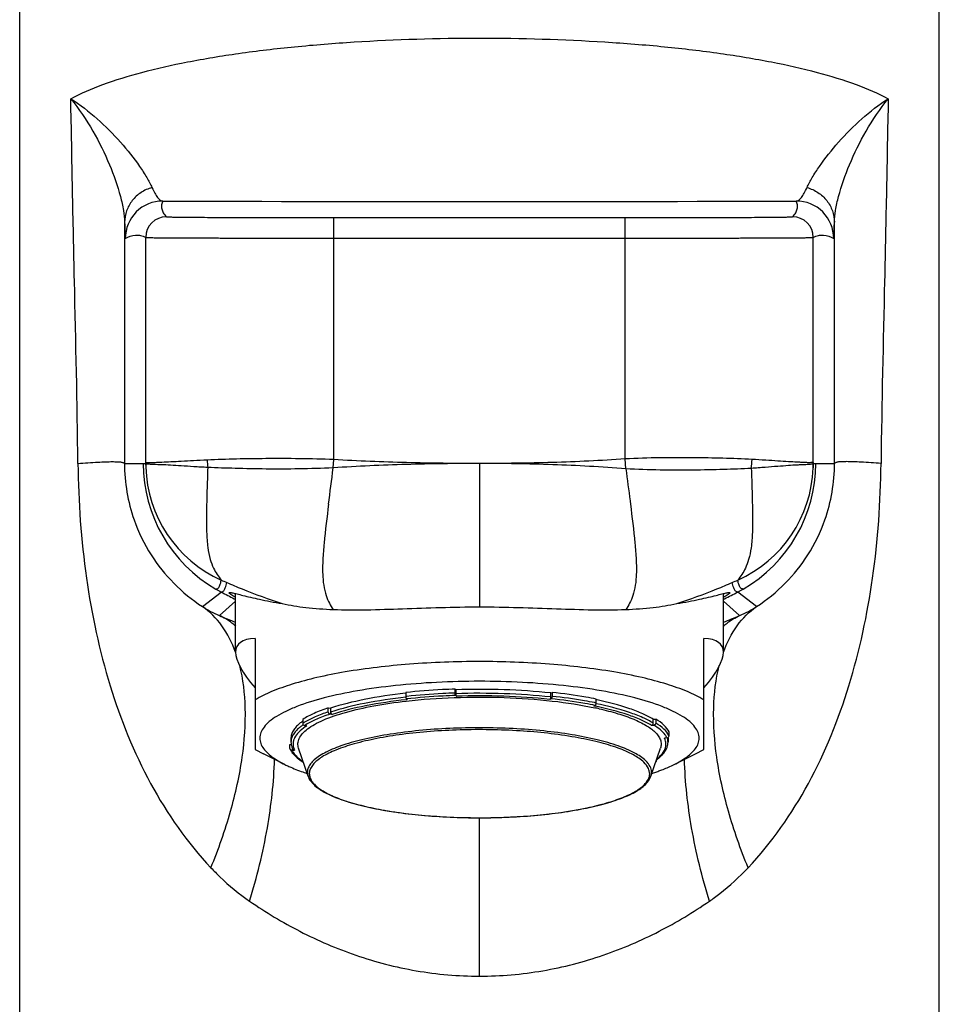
# Model space of a CAD drawing. Header units: millimetres. Extents: x -57 to 352, y -64 to 485.
# Tile 6 of 9: x 72 to 117, y 395 to 443. Entities that reach past the tile are written whole.
import ezdxf

# ---------------------------------------------------------------- set-up
doc = ezdxf.new("R2010")
doc.units = ezdxf.units.MM
doc.header["$LTSCALE"] = 23.1
doc.layers.get('0').update_dxf_attribs({"linetype": 'CONTINUOUS'})

msp = doc.modelspace()

# ---------------------------------------------------------------- linework, layer by layer
at = {"color": 7, "linetype": 'CONTINUOUS'}
for p, q in [((72.379, 210.09), (72.379, 449.74)), ((117.379, 210.09), (117.379, 449.74)), ((78.545, 421.041), (78.545, 432.101)), ((111.212, 421.078), (111.212, 432.101)), ((82.944, 411.806), (82.944, 414.674)), ((106.814, 411.806), (106.814, 414.674)), ((83.904, 412.484), (83.904, 407.047)), ((105.854, 407.047), (105.854, 412.484)), ((91.273, 409.833), (91.273, 409.64)), ((93.688, 409.807), (93.688, 410)), ((93.688, 410), (93.721, 409.969)), ((93.714, 409.685), (93.747, 409.654)), ((93.721, 409.969), (93.721, 409.776)), ((98.366, 409.81), (98.429, 409.839)), ((98.366, 409.617), (98.366, 409.81)), ((98.429, 409.839), (98.429, 409.646)), ((91.332, 409.486), (91.299, 409.518)), ((98.379, 409.526), (98.316, 409.498)), ((100.481, 409.175), (100.544, 409.203)), ((100.525, 409.086), (100.55, 409.08)), ((100.594, 409.322), (100.594, 409.515)), ((100.629, 409.467), (100.605, 409.472)), ((87.479, 408.886), (87.479, 409.079)), ((87.479, 409.079), (87.588, 409.063)), ((87.676, 408.76), (87.567, 408.776)), ((87.588, 409.063), (87.588, 408.87)), ((86.229, 408.519), (86.229, 408.326)), ((86.317, 408.216), (86.426, 408.2)), ((103.286, 408.228), (103.408, 408.237)), ((103.384, 408.525), (103.506, 408.533)), ((103.384, 408.332), (103.384, 408.525)), ((103.506, 408.533), (103.506, 408.34)), ((104.153, 407.715), (104.153, 407.908)), ((85.605, 407.292), (85.662, 407.296)), ((85.605, 407.099), (85.605, 407.292)), ((85.654, 407.6), (85.654, 407.407)), ((104.055, 407.612), (103.933, 407.603)), ((104.104, 407.6), (104.104, 407.407)), ((83.904, 407.047), (84.307, 406.827)), ((85.357, 406.309), (84.307, 406.827)), ((85.702, 407.009), (85.824, 407.017)), ((86.488, 405.74), (86.028, 407.111)), ((103.27, 405.74), (103.73, 407.111)), ((104.401, 406.309), (105.451, 406.827)), ((105.451, 406.827), (105.854, 407.047)), ((103.528, 406.511), (103.528, 406.488))]:
    msp.add_line(p, q, dxfattribs=at)
at = {"color": 9, "linetype": 'CONTINUOUS'}
for p, q in [((87.745, 421.232), (87.745, 433.072)), ((87.745, 433.072), (102.012, 433.072)), ((102.012, 421.266), (102.012, 433.072)), ((87.719, 420.825), (87.745, 421.232)), ((102.045, 420.779), (102.012, 421.266)), ((77.507, 421.04), (78.427, 421.04)), ((94.879, 421.04), (94.879, 414.022)), ((111.331, 421.04), (112.25, 421.04)), ((102.244, 419.205), (102.265, 419.045)), ((81.318, 414.039), (82.234, 414.75)), ((82.882, 414.422), (82.944, 414.392)), ((106.876, 414.422), (106.814, 414.392)), ((108.439, 414.039), (107.524, 414.75)), ((82.148, 413.602), (82.944, 414.298)), ((107.609, 413.602), (106.814, 414.298)), ((91.316, 409.644), (91.273, 409.64)), ((91.332, 409.486), (91.292, 409.482)), ((100.561, 409.158), (100.537, 409.163)), ((100.594, 409.322), (100.568, 409.327)), ((94.879, 395.952), (94.879, 403.704))]:
    msp.add_line(p, q, dxfattribs=at)
for centre, radius, start, end in [((79.376, 432.055), 1.83, 89.9994, 180.0012), ((94.879, 4911.213), 4477.355, 269.801616, 270.198379), ((110.381, 432.055), 1.83, 359.9988, 90.0006), ((79.559, 432.101), 1.014, 90.0041, 179.9957), ((110.199, 432.101), 1.014, 0.0047, 89.9948), ((86.008, 421.377), 4.459, 182.1573, 186.8402), ((103.027, 421.49), 5.197, 352.3977, 357.2284), ((85.529, 421.042), 7.102, 180.0163, 239.93), ((78.433, 447.784), 26.744, 269.9859, 270.2405), ((86.634, 421.09), 8.089, 180.8914, 181.5986), ((-599.219, 506.994), 692.321, 352.70163, 352.850181), ((722.818, 498.687), 625.642, 187.153251, 187.298577), ((104.229, 421.042), 7.102, 300.07, 359.9837), ((103.496, 421.029), 7.716, 0.0896, 0.3649), ((111.324, 447.761), 26.72, 269.7596, 270.0141), ((85.506, 421.001), 7.055, 239.9232, 242.3678), ((94.787, 443.366), 30.709, 246.4338, 247.9488), ((94.814, 443.437), 30.786, 247.9518, 251.8567), ((94.943, 443.437), 30.786, 288.1433, 292.0482), ((94.97, 443.366), 30.709, 292.0512, 293.5662), ((104.252, 421.001), 7.055, 297.6322, 300.0768), ((94.879, 438.906), 27.265, 242.3668, 243.8946), ((94.878, 438.906), 27.265, 296.1054, 297.6332), ((84.24, 418.589), 5.408, 237.2909, 247.2395), ((105.498, 418.626), 5.45, 292.799, 302.6707), ((95.027, 443.364), 32.429, 246.6004, 248.1027), ((94.737, 443.348), 32.412, 291.8969, 293.4), ((96.895, 391.361), 18.171, 78.439, 78.6191), ((96.819, 390.435), 19.261, 78.7758, 78.9426), ((87.989, 405.535), 3.3, 121.9076, 122.232), ((88.094, 405.364), 3.5, 120.5121, 121.8971), ((88.111, 405.381), 3.355, 120.9984, 122.3301), ((88.013, 405.705), 2.957, 122.463, 124.2089), ((103.094, 407.116), 1.083, 33.7984, 36.6261), ((103.384, 407.333), 0.859, 26.3889, 27.3022), ((86.378, 407.31), 0.624, 170.0581, 188.5235), ((86.403, 407.315), 0.649, 188.6223, 194.3613), ((86.437, 407.324), 0.684, 194.3505, 197.8212), ((103.217, 407.257), 0.795, 23.63, 25.7918), ((103.248, 407.271), 0.762, 21.6292, 23.628), ((103.38, 407.31), 0.624, 350.0581, 8.5235), ((103.4, 407.389), 0.706, 16.4481, 18.5573), ((102.245, 408.228), 2.106, 308.4949, 309.8219)]:
    msp.add_arc(centre, radius, start, end, dxfattribs=at)
at = {"color": 7, "linetype": 'CONTINUOUS'}
for centre, radius, start, end in [((84.798, 421.043), 6.253, 181.6376, 245.8844), ((104.959, 421.043), 6.253, 294.1188, 357.9876), ((94.878, 443.573), 30.936, 245.8943, 246.4338), ((94.88, 443.573), 30.936, 293.5662, 294.1057), ((97.152, 393.24), 16.201, 77.215, 77.8918), ((87.713, 406.304), 2.593, 125.122, 126.2447), ((103.484, 407.6), 0.62, 0.0188, 2.5081), ((86.512, 407.448), 0.864, 202.0114, 203.3863), ((86.544, 407.462), 0.9, 203.3957, 206.0428), ((85.818, 407.114), 0.0967, 258.3246, 273.9125), ((102.006, 408.635), 2.598, 305.9755, 306.2404), ((102.092, 408.52), 2.454, 306.2262, 308), ((89.731, 415.934), 10.582, 250.7299, 251.0828), ((89.904, 416.441), 11.118, 251.0859, 251.8173), ((99.854, 416.441), 11.118, 288.1827, 288.914), ((100.155, 415.564), 10.191, 288.9073, 290.1043)]:
    msp.add_arc(centre, radius, start, end, dxfattribs=at)
for major_axis, start_param, end_param in [((11.858, -6.964), 2.851774, 3.659426), ((11.858, 6.964), 5.765352, 6.573004)]:
    msp.add_ellipse((94.879, 405.15), major_axis=major_axis, ratio=0.194963, start_param=start_param, end_param=end_param, dxfattribs=at)
at = {"color": 9, "linetype": 'CONTINUOUS'}
for points, knots in [([(74.877, 438.894), (75.381, 439.16), (76.525, 439.645), (78.44, 440.23), (80.664, 440.729), (83.159, 441.139), (85.882, 441.459), (89.81, 441.771), (94.879, 441.917), (99.948, 441.771), (103.876, 441.46), (106.599, 441.139), (109.094, 440.729), (111.318, 440.23), (113.233, 439.646), (114.376, 439.16), (114.88, 438.894)], [0, 0, 0, 0, 0.041989, 0.091218, 0.147361, 0.209746, 0.277424, 0.349245, 0.500001, 0.650757, 0.722577, 0.790254, 0.85264, 0.908782, 0.958011, 1, 1, 1, 1]), ([(74.877, 438.894), (75.335, 438.604), (76.195, 437.938), (77.31, 436.81), (78.095, 435.822), (78.586, 435.064), (78.777, 434.71), (78.853, 434.543)], [0, 0, 0, 0, 0.273126, 0.545239, 0.797602, 0.907626, 1, 1, 1, 1]), ([(74.877, 438.894), (75.281, 438.397), (75.983, 437.351), (76.777, 435.733), (77.245, 434.416), (77.46, 433.465), (77.51, 433.04), (77.514, 432.846)], [0, 0, 0, 0, 0.287672, 0.56266, 0.808263, 0.91282, 1, 1, 1, 1]), ([(75.229, 421.04), (75.197, 424.017), (75.087, 428.48), (74.963, 434.431), (74.909, 437.406), (74.877, 438.894)], [0, 0, 0, 0, 0.50003, 0.750008, 1, 1, 1, 1]), ([(110.905, 434.544), (110.981, 434.711), (111.173, 435.065), (111.663, 435.823), (112.449, 436.811), (113.563, 437.938), (114.423, 438.604), (114.88, 438.894)], [0, 0, 0, 0, 0.092397, 0.202433, 0.454798, 0.726902, 1, 1, 1, 1]), ([(112.244, 432.846), (112.248, 433.04), (112.298, 433.466), (112.513, 434.417), (112.981, 435.733), (113.775, 437.352), (114.477, 438.397), (114.88, 438.894)], [0, 0, 0, 0, 0.087265, 0.191839, 0.437434, 0.712391, 1, 1, 1, 1]), ([(114.88, 438.894), (114.849, 437.406), (114.794, 434.431), (114.671, 428.48), (114.56, 424.017), (114.528, 421.04)], [0, 0, 0, 0, 0.249991, 0.499969, 1, 1, 1, 1]), ([(78.853, 434.543), (78.664, 434.49), (78.301, 434.326), (77.864, 433.927), (77.58, 433.417), (77.514, 433.034), (77.514, 432.845)], [0, 0, 0, 0, 0.255632, 0.507281, 0.754884, 1, 1, 1, 1]), ([(78.853, 434.543), (78.896, 434.449), (78.978, 434.283), (79.11, 434.076), (79.234, 433.936), (79.333, 433.887), (79.376, 433.885)], [0, 0, 0, 0, 0.356897, 0.639442, 0.849385, 1, 1, 1, 1]), ([(110.381, 433.885), (110.425, 433.887), (110.524, 433.936), (110.648, 434.076), (110.78, 434.284), (110.862, 434.45), (110.905, 434.544)], [0, 0, 0, 0, 0.15058, 0.360487, 0.643059, 1, 1, 1, 1]), ([(110.905, 434.544), (111.095, 434.491), (111.457, 434.326), (111.894, 433.928), (112.178, 433.418), (112.244, 433.035), (112.244, 432.846)], [0, 0, 0, 0, 0.255637, 0.507288, 0.754889, 1, 1, 1, 1]), ([(79.376, 433.885), (79.352, 433.823), (79.316, 433.696), (79.319, 433.493), (79.401, 433.289), (79.5, 433.172), (79.559, 433.115)], [0, 0, 0, 0, 0.235858, 0.463826, 0.707957, 1, 1, 1, 1]), ([(110.199, 433.115), (110.258, 433.172), (110.357, 433.289), (110.438, 433.493), (110.442, 433.696), (110.405, 433.823), (110.381, 433.885)], [0, 0, 0, 0, 0.292036, 0.536148, 0.764195, 1, 1, 1, 1]), ([(77.514, 432.845), (77.513, 431.862), (77.511, 427.927), (77.508, 423.992), (77.507, 421.04)], [0, 0, 0, 0, 0.249825, 1, 1, 1, 1]), ([(77.514, 432.845), (77.515, 432.784), (77.517, 432.67), (77.521, 432.51), (77.525, 432.374), (77.529, 432.262), (77.533, 432.173), (77.536, 432.113), (77.541, 432.073), (77.543, 432.06), (77.545, 432.054), (77.546, 432.055)], [0, 0, 0, 0, 0.231457, 0.433551, 0.605741, 0.747491, 0.858268, 0.937543, 0.984725, 0.996162, 1, 1, 1, 1]), ([(79.559, 433.115), (79.559, 433.114), (79.564, 433.113), (79.571, 433.112), (79.585, 433.111), (79.611, 433.11), (79.657, 433.108), (79.727, 433.106), (79.816, 433.104), (79.923, 433.102), (80.05, 433.1), (80.256, 433.097), (80.557, 433.094), (80.969, 433.09), (81.446, 433.087), (81.984, 433.084), (82.577, 433.081), (83.461, 433.078), (84.658, 433.075), (86.172, 433.072), (87.214, 433.072), (87.745, 433.072)], [0, 0, 0, 0, 0.000395, 0.001377, 0.002955, 0.00513, 0.011264, 0.01977, 0.030632, 0.043821, 0.059301, 0.077038, 0.119115, 0.169637, 0.22813, 0.294019, 0.366685, 0.445421, 0.618047, 0.805293, 1, 1, 1, 1]), ([(102.012, 433.072), (102.544, 433.072), (103.586, 433.072), (105.099, 433.075), (106.296, 433.078), (107.181, 433.081), (107.774, 433.084), (108.311, 433.087), (108.789, 433.09), (109.201, 433.094), (109.502, 433.097), (109.708, 433.1), (109.834, 433.102), (109.942, 433.104), (110.031, 433.106), (110.1, 433.108), (110.146, 433.11), (110.173, 433.111), (110.186, 433.112), (110.194, 433.113), (110.198, 433.114), (110.199, 433.115)], [0, 0, 0, 0, 0.194707, 0.381953, 0.554579, 0.633315, 0.705981, 0.77187, 0.830363, 0.880885, 0.922963, 0.940699, 0.956179, 0.969368, 0.98023, 0.988736, 0.99487, 0.997045, 0.998623, 0.999605, 1, 1, 1, 1]), ([(112.211, 432.055), (112.212, 432.054), (112.215, 432.06), (112.216, 432.073), (112.221, 432.113), (112.224, 432.174), (112.229, 432.262), (112.232, 432.374), (112.236, 432.51), (112.24, 432.67), (112.243, 432.785), (112.244, 432.846)], [0, 0, 0, 0, 0.003843, 0.015286, 0.062485, 0.141796, 0.252618, 0.394387, 0.566537, 0.768564, 1, 1, 1, 1]), ([(112.25, 421.04), (112.25, 422.026), (112.248, 425.961), (112.246, 429.896), (112.244, 432.846)], [0, 0, 0, 0, 0.250383, 1, 1, 1, 1]), ([(77.546, 432.055), (77.701, 432.137), (77.952, 432.233), (78.304, 432.211), (78.468, 432.145), (78.545, 432.101)], [0, 0, 0, 0, 0.502997, 0.743017, 1, 1, 1, 1]), ([(111.212, 432.101), (111.29, 432.145), (111.453, 432.211), (111.805, 432.232), (112.057, 432.137), (112.211, 432.055)], [0, 0, 0, 0, 0.256979, 0.497027, 1, 1, 1, 1]), ([(78.545, 432.101), (78.546, 432.1), (78.551, 432.1), (78.56, 432.099), (78.575, 432.099), (78.606, 432.097), (78.658, 432.096), (78.736, 432.095), (78.836, 432.093), (78.958, 432.092), (79.101, 432.09), (79.332, 432.088), (79.671, 432.086), (80.134, 432.083), (80.671, 432.081), (81.275, 432.078), (81.941, 432.076), (82.934, 432.074), (84.279, 432.071), (85.978, 432.07), (87.149, 432.07), (87.745, 432.07)], [0, 0, 0, 0, 0.000415, 0.001425, 0.003031, 0.005233, 0.01142, 0.019974, 0.03088, 0.044107, 0.059621, 0.077386, 0.119509, 0.170057, 0.228559, 0.294444, 0.367091, 0.445796, 0.618328, 0.805446, 1, 1, 1, 1]), ([(102.012, 432.07), (102.609, 432.07), (103.779, 432.07), (105.479, 432.071), (106.823, 432.074), (107.817, 432.076), (108.483, 432.078), (109.087, 432.081), (109.624, 432.083), (110.087, 432.086), (110.426, 432.088), (110.657, 432.09), (110.8, 432.092), (110.921, 432.093), (111.021, 432.095), (111.1, 432.096), (111.152, 432.097), (111.183, 432.099), (111.198, 432.099), (111.206, 432.1), (111.211, 432.1), (111.212, 432.101)], [0, 0, 0, 0, 0.194554, 0.381672, 0.554204, 0.632909, 0.705556, 0.771441, 0.829943, 0.880491, 0.922614, 0.940379, 0.955893, 0.96912, 0.980026, 0.98858, 0.994767, 0.996969, 0.998575, 0.999585, 1, 1, 1, 1]), ([(75.229, 421.04), (75.553, 421.067), (76.007, 421.101), (76.569, 421.126), (76.89, 421.133), (77.144, 421.129), (77.311, 421.116), (77.412, 421.098), (77.466, 421.082), (77.504, 421.06), (77.507, 421.04)], [0, 0, 0, 0, 0.423818, 0.593145, 0.733057, 0.843217, 0.923494, 0.952575, 0.974546, 1, 1, 1, 1]), ([(81.552, 421.209), (81.329, 421.198), (80.907, 421.177), (80.313, 421.143), (79.799, 421.116), (79.422, 421.101), (79.165, 421.088), (79.006, 421.08), (78.87, 421.074), (78.758, 421.072), (78.67, 421.076), (78.613, 421.078), (78.577, 421.077), (78.563, 421.074), (78.545, 421.077), (78.545, 421.072)], [0, 0, 0, 0, 0.222646, 0.420935, 0.592683, 0.736031, 0.796588, 0.849505, 0.894614, 0.931792, 0.960983, 0.982087, 0.989595, 0.995075, 1, 1, 1, 1]), ([(87.745, 421.232), (86.639, 421.276), (84.574, 421.293), (82.509, 421.253), (81.552, 421.209)], [0, 0, 0, 0, 0.536098, 1, 1, 1, 1]), ([(94.879, 421.04), (93.689, 421.041), (91.905, 421.059), (89.527, 421.137), (88.339, 421.195), (87.745, 421.232)], [0, 0, 0, 0, 0.499992, 0.749998, 1, 1, 1, 1]), ([(102.012, 421.266), (101.419, 421.223), (100.231, 421.154), (97.853, 421.062), (96.069, 421.041), (94.879, 421.04)], [0, 0, 0, 0, 0.250002, 0.50001, 1, 1, 1, 1]), ([(108.218, 421.239), (107.26, 421.292), (105.755, 421.326), (103.686, 421.326), (102.576, 421.293), (102.012, 421.266)], [0, 0, 0, 0, 0.4637, 0.727195, 1, 1, 1, 1]), ([(111.212, 421.077), (111.212, 421.08), (111.212, 421.088), (111.208, 421.081), (111.203, 421.081), (111.194, 421.081), (111.179, 421.083), (111.157, 421.083), (111.128, 421.083), (111.078, 421.081), (111, 421.079), (110.889, 421.081), (110.754, 421.087), (110.596, 421.097), (110.339, 421.111), (109.964, 421.129), (109.452, 421.162), (108.86, 421.202), (108.44, 421.227), (108.218, 421.239)], [0, 0, 0, 0, 0.002593, 0.003866, 0.005336, 0.007293, 0.012743, 0.02022, 0.029723, 0.041252, 0.070346, 0.107412, 0.152399, 0.205181, 0.265587, 0.40859, 0.579956, 0.777824, 1, 1, 1, 1]), ([(114.528, 421.04), (114.204, 421.067), (113.751, 421.1), (113.189, 421.125), (112.867, 421.132), (112.614, 421.128), (112.446, 421.116), (112.346, 421.097), (112.292, 421.082), (112.254, 421.06), (112.25, 421.04)], [0, 0, 0, 0, 0.423884, 0.593242, 0.733182, 0.843363, 0.923648, 0.952723, 0.974673, 1, 1, 1, 1]), ([(75.229, 421.04), (75.25, 419.167), (75.505, 415.491), (76.636, 410.19), (78.599, 405.329), (80.571, 402.482), (81.736, 401.258)], [0, 0, 0, 0, 0.264304, 0.518247, 0.761564, 1, 1, 1, 1]), ([(77.507, 421.04), (77.507, 420.109), (77.777, 418.523), (78.733, 416.568), (79.883, 415.128), (80.814, 414.367), (81.318, 414.039)], [0, 0, 0, 0, 0.337424, 0.56847, 0.782101, 1, 1, 1, 1]), ([(78.546, 420.964), (78.546, 420.97), (78.545, 420.995), (78.545, 421.021), (78.545, 421.041)], [0, 0, 0, 0, 0.230831, 1, 1, 1, 1]), ([(81.581, 420.846), (81.351, 420.857), (80.918, 420.882), (80.309, 420.922), (79.784, 420.955), (79.402, 420.974), (79.142, 420.983), (78.983, 420.987), (78.849, 420.992), (78.739, 421), (78.664, 421.007), (78.616, 421.009), (78.59, 421.008), (78.572, 421.006), (78.561, 421.002), (78.554, 420.999), (78.547, 420.987), (78.547, 420.998), (78.546, 421.005), (78.547, 421.011), (78.546, 421.015), (78.547, 420.993), (78.545, 420.967), (78.547, 420.903), (78.548, 420.864)], [0, 0, 0, 0, 0.214548, 0.405079, 0.569195, 0.705105, 0.762064, 0.811516, 0.853352, 0.887493, 0.913803, 0.923959, 0.932134, 0.938406, 0.940876, 0.942963, 0.94612, 0.947688, 0.95058, 0.953264, 0.953388, 0.954705, 0.963869, 1, 1, 1, 1]), ([(81.581, 420.846), (81.568, 420.466), (81.543, 419.728), (81.515, 418.676), (81.515, 417.748), (81.565, 416.982), (81.68, 416.385), (81.882, 415.838), (82.095, 415.512), (82.243, 415.335)], [0, 0, 0, 0, 0.201256, 0.390789, 0.557426, 0.692383, 0.7968, 0.878101, 1, 1, 1, 1]), ([(87.719, 420.825), (87.162, 420.801), (86.068, 420.768), (84.471, 420.763), (82.982, 420.798), (82.03, 420.823), (81.581, 420.846)], [0, 0, 0, 0, 0.271959, 0.534815, 0.780223, 1, 1, 1, 1]), ([(94.879, 421.04), (93.685, 421.041), (91.296, 421.01), (88.91, 420.906), (87.719, 420.825)], [0, 0, 0, 0, 0.50001, 1, 1, 1, 1]), ([(102.045, 420.779), (101.449, 420.829), (100.256, 420.908), (97.868, 421.014), (96.074, 421.041), (94.879, 421.04)], [0, 0, 0, 0, 0.249986, 0.500001, 1, 1, 1, 1]), ([(108.178, 420.803), (107.729, 420.775), (106.778, 420.745), (105.289, 420.704), (103.693, 420.71), (102.6, 420.75), (102.045, 420.779)], [0, 0, 0, 0, 0.219941, 0.465379, 0.728141, 1, 1, 1, 1]), ([(108.178, 420.803), (108.191, 420.425), (108.215, 419.693), (108.243, 418.648), (108.242, 417.728), (108.19, 416.969), (108.075, 416.377), (107.874, 415.834), (107.661, 415.511), (107.515, 415.335)], [0, 0, 0, 0, 0.201581, 0.391168, 0.557569, 0.69224, 0.796522, 0.877842, 1, 1, 1, 1]), ([(108.022, 401.258), (109.187, 402.482), (111.16, 405.328), (113.123, 410.189), (114.253, 415.491), (114.508, 419.167), (114.528, 421.04)], [0, 0, 0, 0, 0.238427, 0.481735, 0.735688, 1, 1, 1, 1]), ([(111.208, 420.824), (111.208, 420.839), (111.208, 420.865), (111.209, 420.901), (111.207, 420.938), (111.218, 420.972), (111.195, 420.998), (111.156, 421.002), (111.097, 421.001), (111.011, 420.991), (110.9, 420.983), (110.765, 420.977), (110.606, 420.971), (110.347, 420.96), (109.966, 420.936), (109.443, 420.896), (108.838, 420.847), (108.406, 420.817), (108.178, 420.803)], [0, 0, 0, 0, 0.014405, 0.024257, 0.034095, 0.049406, 0.053232, 0.064696, 0.083652, 0.110539, 0.145175, 0.187426, 0.237216, 0.294445, 0.430726, 0.595049, 0.785629, 1, 1, 1, 1]), ([(108.439, 414.039), (108.944, 414.367), (109.875, 415.128), (111.025, 416.569), (111.98, 418.524), (112.251, 420.109), (112.25, 421.04)], [0, 0, 0, 0, 0.217941, 0.431634, 0.662678, 1, 1, 1, 1]), ([(111.212, 421.041), (111.212, 420.987), (111.211, 420.915), (111.209, 420.843), (111.208, 420.824)], [0, 0, 0, 0, 0.734787, 1, 1, 1, 1]), ([(87.493, 419.044), (87.413, 418.413), (87.297, 417.509), (87.206, 416.367), (87.191, 415.505), (87.282, 414.774), (87.517, 414.209), (87.652, 413.992), (87.722, 413.896)], [0, 0, 0, 0, 0.363046, 0.519394, 0.652871, 0.854969, 0.932507, 1, 1, 1, 1]), ([(102.265, 419.045), (102.345, 418.413), (102.46, 417.509), (102.552, 416.367), (102.567, 415.505), (102.475, 414.774), (102.241, 414.209), (102.106, 413.992), (102.036, 413.896)], [0, 0, 0, 0, 0.363045, 0.519395, 0.652873, 0.85497, 0.932508, 1, 1, 1, 1]), ([(81.97, 414.895), (81.993, 414.9), (82.044, 414.904), (82.105, 414.946), (82.146, 415.01), (82.199, 415.136), (82.225, 415.249), (82.243, 415.335)], [0, 0, 0, 0, 0.124215, 0.270749, 0.378756, 0.528238, 1, 1, 1, 1]), ([(82.234, 414.75), (82.257, 414.755), (82.309, 414.761), (82.37, 414.808), (82.411, 414.876), (82.465, 415.008), (82.491, 415.127), (82.509, 415.218)], [0, 0, 0, 0, 0.121173, 0.266524, 0.374958, 0.525373, 1, 1, 1, 1]), ([(107.524, 414.75), (107.501, 414.755), (107.449, 414.761), (107.387, 414.808), (107.347, 414.876), (107.292, 415.008), (107.266, 415.127), (107.248, 415.218)], [0, 0, 0, 0, 0.121173, 0.266524, 0.374958, 0.525373, 1, 1, 1, 1]), ([(107.788, 414.895), (107.765, 414.9), (107.714, 414.904), (107.653, 414.946), (107.612, 415.01), (107.558, 415.136), (107.532, 415.249), (107.515, 415.335)], [0, 0, 0, 0, 0.124215, 0.270749, 0.378756, 0.528238, 1, 1, 1, 1]), ([(82.944, 411.808), (82.777, 412.266), (82.354, 413.11), (81.683, 413.786), (81.318, 414.039)], [0, 0, 0, 0, 0.523113, 1, 1, 1, 1]), ([(106.813, 411.808), (106.98, 412.266), (107.403, 413.11), (108.074, 413.786), (108.439, 414.039)], [0, 0, 0, 0, 0.523113, 1, 1, 1, 1]), ([(82.949, 413.074), (82.888, 413.128), (82.642, 413.333), (82.365, 413.502), (82.148, 413.602)], [0, 0, 0, 0, 0.255475, 1, 1, 1, 1]), ([(106.808, 413.074), (106.869, 413.128), (107.116, 413.333), (107.393, 413.502), (107.609, 413.602)], [0, 0, 0, 0, 0.255475, 1, 1, 1, 1]), ([(81.736, 401.258), (82.107, 402.162), (82.733, 403.938), (83.315, 406.567), (83.492, 408.974), (83.318, 410.483), (83.145, 411.16)], [0, 0, 0, 0, 0.288909, 0.555453, 0.793496, 1, 1, 1, 1]), ([(108.022, 401.258), (107.65, 402.162), (107.025, 403.938), (106.443, 406.567), (106.266, 408.974), (106.439, 410.483), (106.613, 411.16)], [0, 0, 0, 0, 0.288909, 0.555453, 0.793496, 1, 1, 1, 1]), ([(91.277, 409.605), (90.598, 409.53), (89.355, 409.349), (88.131, 409.051), (87.588, 408.87)], [0, 0, 0, 0, 0.544197, 1, 1, 1, 1]), ([(93.714, 409.685), (93.508, 409.678), (92.702, 409.645), (91.896, 409.583), (91.299, 409.518)], [0, 0, 0, 0, 0.25581, 1, 1, 1, 1]), ([(93.688, 409.807), (93.485, 409.8), (92.693, 409.767), (91.902, 409.707), (91.316, 409.644)], [0, 0, 0, 0, 0.255594, 1, 1, 1, 1]), ([(98.366, 409.617), (97.608, 409.697), (96.059, 409.8), (94.508, 409.801), (93.721, 409.776)], [0, 0, 0, 0, 0.492089, 1, 1, 1, 1]), ([(98.316, 409.498), (97.57, 409.577), (96.047, 409.677), (94.521, 409.679), (93.747, 409.654)], [0, 0, 0, 0, 0.492136, 1, 1, 1, 1]), ([(100.513, 409.338), (100.35, 409.37), (99.659, 409.496), (98.962, 409.589), (98.429, 409.646)], [0, 0, 0, 0, 0.237015, 1, 1, 1, 1]), ([(91.292, 409.482), (90.627, 409.408), (89.408, 409.23), (88.208, 408.937), (87.676, 408.76)], [0, 0, 0, 0, 0.543875, 1, 1, 1, 1]), ([(100.544, 409.203), (100.375, 409.237), (99.657, 409.37), (98.933, 409.468), (98.379, 409.526)], [0, 0, 0, 0, 0.236118, 1, 1, 1, 1]), ([(103.286, 408.228), (103.124, 408.328), (102.751, 408.516), (101.85, 408.86), (101.097, 409.048), (100.561, 409.158)], [0, 0, 0, 0, 0.197717, 0.431644, 1, 1, 1, 1]), ([(103.384, 408.332), (103.218, 408.434), (102.836, 408.627), (101.912, 408.979), (101.138, 409.17), (100.587, 409.282)], [0, 0, 0, 0, 0.19718, 0.430967, 1, 1, 1, 1]), ([(87.479, 408.886), (87.262, 408.814), (86.866, 408.665), (86.485, 408.478), (86.317, 408.38)], [0, 0, 0, 0, 0.54023, 1, 1, 1, 1]), ([(87.567, 408.776), (87.345, 408.702), (86.94, 408.551), (86.552, 408.359), (86.383, 408.257)], [0, 0, 0, 0, 0.541808, 1, 1, 1, 1]), ([(86.072, 408.117), (86.007, 408.064), (85.892, 407.956), (85.756, 407.777), (85.673, 407.594), (85.654, 407.468), (85.654, 407.407)], [0, 0, 0, 0, 0.296438, 0.555479, 0.78571, 1, 1, 1, 1]), ([(86.351, 408.15), (86.237, 408.073), (86.04, 407.918), (85.883, 407.718), (85.832, 407.619)], [0, 0, 0, 0, 0.551668, 1, 1, 1, 1]), ([(86.251, 408.252), (86.235, 408.241), (86.174, 408.198), (86.114, 408.153), (86.072, 408.117)], [0, 0, 0, 0, 0.25965, 1, 1, 1, 1]), ([(103.962, 407.762), (103.896, 407.851), (103.723, 408.026), (103.522, 408.167), (103.408, 408.237)], [0, 0, 0, 0, 0.454185, 1, 1, 1, 1]), ([(104.146, 407.727), (104.086, 407.844), (103.891, 408.078), (103.647, 408.252), (103.506, 408.34)], [0, 0, 0, 0, 0.441705, 1, 1, 1, 1]), ([(103.014, 406.492), (102.856, 406.645), (102.419, 406.926), (101.613, 407.257), (100.582, 407.549), (99.361, 407.788), (97.987, 407.967), (96.507, 408.079), (94.972, 408.12), (93.434, 408.088), (91.945, 407.985), (90.556, 407.813), (89.313, 407.58), (88.258, 407.295), (87.52, 407.006), (87.058, 406.746), (86.801, 406.556), (86.611, 406.36), (86.489, 406.155), (86.444, 405.942), (86.466, 405.804), (86.488, 405.74)], [0, 0, 0, 0, 0.037391, 0.086824, 0.147829, 0.218957, 0.298167, 0.383028, 0.470862, 0.558866, 0.644231, 0.724256, 0.796475, 0.858792, 0.909668, 0.930597, 0.948558, 0.963785, 0.97678, 0.988432, 1, 1, 1, 1]), ([(102.922, 406.419), (102.773, 406.563), (102.365, 406.829), (101.614, 407.147), (100.655, 407.429), (99.059, 407.759), (96.792, 408.002), (94.421, 408.039), (92.498, 407.938), (91.137, 407.799), (89.893, 407.601), (88.804, 407.352), (87.904, 407.058), (87.292, 406.769), (86.928, 406.512), (86.736, 406.326), (86.607, 406.134), (86.564, 405.997), (86.556, 405.931)], [0, 0, 0, 0, 0.03621, 0.08368, 0.142055, 0.2101, 0.367687, 0.538751, 0.623122, 0.70339, 0.777244, 0.842643, 0.897949, 0.942128, 0.960032, 0.975326, 0.988411, 1, 1, 1, 1]), ([(104.055, 407.612), (104.042, 407.639), (104.022, 407.675), (103.999, 407.71), (103.993, 407.719)], [0, 0, 0, 0, 0.743162, 1, 1, 1, 1]), ([(85.832, 407.619), (85.824, 407.602), (85.794, 407.538), (85.772, 407.47), (85.763, 407.418)], [0, 0, 0, 0, 0.259714, 1, 1, 1, 1]), ([(103.791, 406.804), (103.818, 406.835), (103.91, 406.954), (103.975, 407.095), (103.994, 407.202)], [0, 0, 0, 0, 0.275915, 1, 1, 1, 1]), ([(103.997, 407.403), (103.991, 407.44), (103.979, 407.491), (103.961, 407.539), (103.956, 407.551)], [0, 0, 0, 0, 0.74411, 1, 1, 1, 1]), ([(85.702, 407.009), (85.716, 406.981), (85.736, 406.945), (85.758, 406.911), (85.764, 406.902)], [0, 0, 0, 0, 0.743162, 1, 1, 1, 1]), ([(85.764, 406.902), (85.77, 406.893), (85.796, 406.856), (85.823, 406.821), (85.845, 406.796)], [0, 0, 0, 0, 0.242802, 1, 1, 1, 1]), ([(85.845, 406.796), (85.852, 406.787), (85.884, 406.751), (85.918, 406.716), (85.944, 406.691)], [0, 0, 0, 0, 0.242475, 1, 1, 1, 1]), ([(85.944, 406.691), (85.966, 406.67), (86.061, 406.582), (86.165, 406.505), (86.248, 406.449)], [0, 0, 0, 0, 0.232833, 1, 1, 1, 1]), ([(103.594, 406.61), (103.612, 406.626), (103.682, 406.686), (103.748, 406.752), (103.791, 406.804)], [0, 0, 0, 0, 0.264541, 1, 1, 1, 1]), ([(83.63, 399.619), (83.99, 400.796), (84.553, 403.089), (84.819, 405.439), (84.848, 406.563)], [0, 0, 0, 0, 0.522697, 1, 1, 1, 1]), ([(103.188, 406.004), (103.179, 406.04), (103.123, 406.196), (103.015, 406.33), (102.922, 406.419)], [0, 0, 0, 0, 0.224104, 1, 1, 1, 1]), ([(103.189, 406.283), (103.177, 406.301), (103.126, 406.376), (103.064, 406.444), (103.014, 406.492)], [0, 0, 0, 0, 0.234487, 1, 1, 1, 1]), ([(103.27, 405.74), (103.299, 405.826), (103.318, 406.022), (103.241, 406.201), (103.189, 406.283)], [0, 0, 0, 0, 0.484306, 1, 1, 1, 1]), ([(106.128, 399.619), (105.768, 400.796), (105.204, 403.089), (104.939, 405.439), (104.91, 406.563)], [0, 0, 0, 0, 0.522697, 1, 1, 1, 1]), ([(86.57, 405.719), (86.574, 405.701), (86.597, 405.628), (86.632, 405.559), (86.663, 405.51)], [0, 0, 0, 0, 0.238956, 1, 1, 1, 1]), ([(102.989, 405.373), (103.071, 405.464), (103.173, 405.616), (103.214, 405.844), (103.201, 405.952), (103.188, 406.004)], [0, 0, 0, 0, 0.533148, 0.767438, 1, 1, 1, 1]), ([(86.663, 405.51), (86.674, 405.493), (86.725, 405.419), (86.786, 405.351), (86.835, 405.304)], [0, 0, 0, 0, 0.234474, 1, 1, 1, 1]), ([(86.835, 405.304), (86.853, 405.286), (86.932, 405.214), (87.018, 405.149), (87.086, 405.102)], [0, 0, 0, 0, 0.23386, 1, 1, 1, 1]), ([(87.086, 405.102), (87.263, 404.98), (87.692, 404.755), (88.442, 404.48), (89.352, 404.237), (90.813, 403.954), (92.855, 403.735), (95.409, 403.676), (97.911, 403.818), (99.843, 404.101), (101.166, 404.435), (101.946, 404.705), (102.552, 405.001), (102.874, 405.244), (102.989, 405.373)], [0, 0, 0, 0, 0.039324, 0.088123, 0.14583, 0.211364, 0.36003, 0.520644, 0.67812, 0.817765, 0.876938, 0.927368, 0.968363, 1, 1, 1, 1]), ([(81.736, 401.258), (81.88, 401.107), (82.468, 400.514), (83.112, 399.973), (83.63, 399.619)], [0, 0, 0, 0, 0.249521, 1, 1, 1, 1]), ([(106.128, 399.619), (106.301, 399.738), (106.975, 400.233), (107.59, 400.805), (108.022, 401.258)], [0, 0, 0, 0, 0.250913, 1, 1, 1, 1]), ([(83.63, 399.619), (84.419, 399.079), (86.092, 398.075), (88.824, 396.9), (91.783, 396.131), (93.842, 395.952), (94.879, 395.952)], [0, 0, 0, 0, 0.238971, 0.486312, 0.740933, 1, 1, 1, 1]), ([(94.879, 395.952), (95.915, 395.952), (97.975, 396.131), (100.933, 396.9), (103.666, 398.075), (105.339, 399.079), (106.128, 399.619)], [0, 0, 0, 0, 0.259067, 0.513688, 0.761029, 1, 1, 1, 1])]:
    msp.add_open_spline(points, degree=3, knots=knots, dxfattribs=at)
for points in [[(87.745, 432.07), (92.501, 432.072), (97.257, 432.072), (102.012, 432.07)], [(104.104, 407.407), (104.104, 407.468), (104.094, 407.53), (104.077, 407.589)], [(85.785, 407.114), (85.796, 407.081), (85.809, 407.049), (85.824, 407.017)], [(86.556, 405.931), (86.547, 405.861), (86.552, 405.788), (86.57, 405.719)]]:
    msp.add_open_spline(points, degree=3, dxfattribs=at)
at = {"color": 7, "linetype": 'CONTINUOUS'}
for points, knots in [([(82.629, 414.711), (82.629, 414.726), (82.682, 414.727), (82.731, 414.72), (82.81, 414.706), (82.904, 414.684), (83.072, 414.644), (83.33, 414.579), (83.698, 414.488), (84.142, 414.387), (84.66, 414.28), (85.03, 414.214), (85.228, 414.182)], [0, 0, 0, 0, 0.017329, 0.03773, 0.066392, 0.103225, 0.148069, 0.261042, 0.403914, 0.575484, 0.77458, 1, 1, 1, 1]), ([(82.94, 414.488), (82.894, 414.514), (82.815, 414.56), (82.715, 414.625), (82.659, 414.669), (82.629, 414.699), (82.629, 414.711)], [0, 0, 0, 0, 0.411205, 0.713015, 0.90706, 1, 1, 1, 1]), ([(104.53, 414.182), (104.727, 414.214), (105.098, 414.28), (105.616, 414.387), (106.059, 414.488), (106.428, 414.579), (106.686, 414.644), (106.854, 414.684), (106.948, 414.706), (107.027, 414.72), (107.075, 414.727), (107.129, 414.726), (107.129, 414.711)], [0, 0, 0, 0, 0.22542, 0.424516, 0.596086, 0.738958, 0.851931, 0.896775, 0.933608, 0.96227, 0.982671, 1, 1, 1, 1]), ([(107.129, 414.711), (107.129, 414.699), (107.099, 414.669), (107.042, 414.625), (106.942, 414.56), (106.864, 414.514), (106.818, 414.488)], [0, 0, 0, 0, 0.09294, 0.286986, 0.588795, 1, 1, 1, 1]), ([(85.228, 414.182), (85.608, 414.104), (86.436, 413.971), (87.272, 413.914), (87.722, 413.896)], [0, 0, 0, 0, 0.463364, 1, 1, 1, 1]), ([(87.722, 413.896), (88.261, 413.876), (89.39, 413.874), (91.139, 413.934), (92.984, 414.003), (94.242, 414.022), (94.879, 414.022)], [0, 0, 0, 0, 0.226166, 0.472939, 0.733215, 1, 1, 1, 1]), ([(94.879, 414.022), (95.515, 414.022), (96.773, 414.003), (98.619, 413.934), (100.367, 413.874), (101.497, 413.876), (102.036, 413.896)], [0, 0, 0, 0, 0.266785, 0.527061, 0.773834, 1, 1, 1, 1]), ([(102.036, 413.896), (102.485, 413.914), (103.322, 413.971), (104.15, 414.104), (104.53, 414.182)], [0, 0, 0, 0, 0.536635, 1, 1, 1, 1]), ([(105.854, 409.475), (105.599, 409.629), (105.005, 409.916), (103.991, 410.272), (102.785, 410.589), (100.88, 410.963), (98.225, 411.269), (94.879, 411.392), (91.533, 411.269), (88.878, 410.963), (86.972, 410.589), (85.767, 410.272), (84.753, 409.916), (84.158, 409.629), (83.904, 409.475)], [0, 0, 0, 0, 0.039754, 0.087776, 0.143505, 0.206072, 0.347032, 0.5, 0.652968, 0.793928, 0.856495, 0.912224, 0.960246, 1, 1, 1, 1]), ([(105.629, 407.6), (105.629, 407.693), (105.589, 407.89), (105.421, 408.167), (105.155, 408.432), (104.794, 408.686), (104.34, 408.93), (103.57, 409.258), (102.4, 409.612), (100.785, 409.946), (98.946, 410.194), (96.952, 410.348), (94.879, 410.4), (92.806, 410.348), (90.812, 410.194), (88.972, 409.946), (87.357, 409.612), (86.187, 409.258), (85.418, 408.93), (84.964, 408.686), (84.602, 408.432), (84.336, 408.167), (84.169, 407.89), (84.129, 407.693), (84.129, 407.6)], [0, 0, 0, 0, 0.011996, 0.025459, 0.041395, 0.060358, 0.082588, 0.108128, 0.168732, 0.240732, 0.321847, 0.409301, 0.5, 0.590699, 0.678153, 0.759268, 0.831268, 0.891872, 0.917412, 0.939642, 0.958605, 0.974541, 0.988004, 1, 1, 1, 1]), ([(91.253, 409.796), (90.579, 409.721), (89.343, 409.54), (88.128, 409.243), (87.588, 409.063)], [0, 0, 0, 0, 0.544074, 1, 1, 1, 1]), ([(93.688, 410), (93.482, 409.993), (92.675, 409.96), (91.87, 409.897), (91.273, 409.833)], [0, 0, 0, 0, 0.255753, 1, 1, 1, 1]), ([(91.273, 409.64), (91.273, 409.614), (91.276, 409.578), (91.287, 409.538), (91.295, 409.522), (91.299, 409.518)], [0, 0, 0, 0, 0.604797, 0.844469, 1, 1, 1, 1]), ([(91.294, 409.414), (92.075, 409.503), (93.674, 409.617), (96.062, 409.618), (98.363, 409.456), (99.838, 409.232), (100.525, 409.086)], [0, 0, 0, 0, 0.254307, 0.517998, 0.772475, 1, 1, 1, 1]), ([(93.714, 409.685), (93.709, 409.69), (93.702, 409.705), (93.691, 409.746), (93.688, 409.782), (93.688, 409.807)], [0, 0, 0, 0, 0.15553, 0.395203, 1, 1, 1, 1]), ([(98.366, 409.81), (97.608, 409.891), (96.059, 409.994), (94.508, 409.995), (93.721, 409.969)], [0, 0, 0, 0, 0.492089, 1, 1, 1, 1]), ([(93.721, 409.776), (93.721, 409.75), (93.724, 409.714), (93.735, 409.674), (93.742, 409.658), (93.747, 409.654)], [0, 0, 0, 0, 0.604819, 0.844476, 1, 1, 1, 1]), ([(98.316, 409.498), (98.333, 409.506), (98.358, 409.548), (98.366, 409.592), (98.366, 409.617)], [0, 0, 0, 0, 0.425252, 1, 1, 1, 1]), ([(98.429, 409.646), (98.429, 409.62), (98.421, 409.577), (98.396, 409.534), (98.379, 409.526)], [0, 0, 0, 0, 0.574735, 1, 1, 1, 1]), ([(100.594, 409.515), (100.425, 409.549), (99.708, 409.682), (98.984, 409.78), (98.429, 409.839)], [0, 0, 0, 0, 0.236273, 1, 1, 1, 1]), ([(86.466, 408.049), (86.573, 408.131), (86.822, 408.289), (87.435, 408.586), (88.402, 408.907), (89.763, 409.21), (90.761, 409.353), (91.294, 409.414)], [0, 0, 0, 0, 0.080168, 0.174189, 0.403043, 0.681484, 1, 1, 1, 1]), ([(100.544, 409.203), (100.561, 409.211), (100.586, 409.253), (100.594, 409.296), (100.594, 409.322)], [0, 0, 0, 0, 0.425264, 1, 1, 1, 1]), ([(103.384, 408.525), (103.22, 408.626), (102.844, 408.817), (101.933, 409.165), (101.171, 409.355), (100.629, 409.467)], [0, 0, 0, 0, 0.197555, 0.431423, 1, 1, 1, 1]), ([(87.479, 409.079), (87.243, 409), (86.814, 408.838), (86.405, 408.63), (86.229, 408.519)], [0, 0, 0, 0, 0.545025, 1, 1, 1, 1]), ([(87.567, 408.776), (87.543, 408.78), (87.497, 408.81), (87.479, 408.861), (87.479, 408.886)], [0, 0, 0, 0, 0.484326, 1, 1, 1, 1]), ([(87.588, 408.87), (87.588, 408.844), (87.606, 408.794), (87.652, 408.764), (87.676, 408.76)], [0, 0, 0, 0, 0.515673, 1, 1, 1, 1]), ([(100.737, 409.039), (101.045, 408.969), (101.615, 408.822), (102.386, 408.555), (102.998, 408.264), (103.332, 408.029), (103.461, 407.905)], [0, 0, 0, 0, 0.318337, 0.592741, 0.820046, 1, 1, 1, 1]), ([(86.071, 408.31), (86.006, 408.256), (85.891, 408.148), (85.756, 407.97), (85.673, 407.787), (85.654, 407.661), (85.654, 407.6)], [0, 0, 0, 0, 0.296373, 0.555397, 0.785656, 1, 1, 1, 1]), ([(86.18, 408.395), (86.171, 408.388), (86.133, 408.36), (86.097, 408.332), (86.071, 408.31)], [0, 0, 0, 0, 0.256142, 1, 1, 1, 1]), ([(86.229, 408.326), (86.229, 408.3), (86.247, 408.25), (86.293, 408.22), (86.317, 408.216)], [0, 0, 0, 0, 0.515674, 1, 1, 1, 1]), ([(103.286, 408.228), (103.312, 408.23), (103.362, 408.254), (103.384, 408.306), (103.384, 408.332)], [0, 0, 0, 0, 0.50053, 1, 1, 1, 1]), ([(103.506, 408.34), (103.506, 408.315), (103.484, 408.263), (103.434, 408.238), (103.408, 408.237)], [0, 0, 0, 0, 0.499473, 1, 1, 1, 1]), ([(104.153, 407.908), (104.093, 408.028), (103.897, 408.267), (103.65, 408.444), (103.506, 408.533)], [0, 0, 0, 0, 0.440607, 1, 1, 1, 1]), ([(86.028, 407.111), (86.002, 407.187), (85.978, 407.352), (86.05, 407.604), (86.22, 407.843), (86.376, 407.981), (86.466, 408.049)], [0, 0, 0, 0, 0.216813, 0.438643, 0.693718, 1, 1, 1, 1]), ([(103.461, 407.905), (103.522, 407.846), (103.629, 407.725), (103.738, 407.522), (103.776, 407.311), (103.752, 407.175), (103.73, 407.111)], [0, 0, 0, 0, 0.290361, 0.541998, 0.771102, 1, 1, 1, 1]), ([(104.055, 407.612), (104.081, 407.613), (104.131, 407.638), (104.153, 407.69), (104.153, 407.715)], [0, 0, 0, 0, 0.500527, 1, 1, 1, 1]), ([(84.129, 407.6), (84.129, 407.513), (84.164, 407.329), (84.255, 407.167), (84.312, 407.089)], [0, 0, 0, 0, 0.474038, 1, 1, 1, 1]), ([(103.785, 406.746), (103.823, 406.784), (103.954, 406.928), (104.053, 407.105), (104.085, 407.243)], [0, 0, 0, 0, 0.274579, 1, 1, 1, 1]), ([(105.446, 407.089), (105.502, 407.167), (105.594, 407.329), (105.629, 407.513), (105.629, 407.6)], [0, 0, 0, 0, 0.525962, 1, 1, 1, 1]), ([(84.312, 407.089), (84.424, 406.934), (84.754, 406.635), (85.136, 406.418), (85.357, 406.309)], [0, 0, 0, 0, 0.436415, 1, 1, 1, 1]), ([(85.702, 407.009), (85.685, 407.008), (85.648, 407.015), (85.622, 407.042), (85.614, 407.058)], [0, 0, 0, 0, 0.504587, 1, 1, 1, 1]), ([(85.679, 406.946), (85.692, 406.927), (85.749, 406.846), (85.816, 406.772), (85.87, 406.72)], [0, 0, 0, 0, 0.238686, 1, 1, 1, 1]), ([(85.87, 406.72), (85.897, 406.693), (86.018, 406.583), (86.152, 406.487), (86.258, 406.42)], [0, 0, 0, 0, 0.232167, 1, 1, 1, 1]), ([(103.603, 406.586), (103.619, 406.599), (103.682, 406.649), (103.743, 406.703), (103.785, 406.746)], [0, 0, 0, 0, 0.259608, 1, 1, 1, 1]), ([(104.401, 406.309), (104.622, 406.418), (105.003, 406.635), (105.334, 406.934), (105.446, 407.089)], [0, 0, 0, 0, 0.563585, 1, 1, 1, 1]), ([(85.357, 406.309), (85.423, 406.276), (85.711, 406.141), (86.008, 406.025), (86.239, 405.945)], [0, 0, 0, 0, 0.231556, 1, 1, 1, 1]), ([(103.528, 406.488), (103.528, 406.48), (103.526, 406.453), (103.509, 406.425), (103.492, 406.415)], [0, 0, 0, 0, 0.268558, 1, 1, 1, 1]), ([(103.658, 405.994), (103.725, 406.019), (103.977, 406.114), (104.224, 406.221), (104.401, 406.309)], [0, 0, 0, 0, 0.26608, 1, 1, 1, 1]), ([(86.488, 405.74), (86.5, 405.703), (86.566, 405.549), (86.674, 405.417), (86.766, 405.328)], [0, 0, 0, 0, 0.232649, 1, 1, 1, 1]), ([(86.766, 405.328), (86.918, 405.182), (87.324, 404.913), (88.07, 404.593), (89.011, 404.31), (90.573, 403.979), (92.797, 403.729), (95.129, 403.679), (97.032, 403.765), (98.391, 403.891), (99.644, 404.076), (100.756, 404.313), (101.695, 404.595), (102.35, 404.876), (102.76, 405.13), (103.051, 405.365), (103.217, 405.584), (103.27, 405.74)], [0, 0, 0, 0, 0.036637, 0.083501, 0.140563, 0.206885, 0.360527, 0.528129, 0.61134, 0.691008, 0.764938, 0.831179, 0.888167, 0.934905, 0.954415, 0.971572, 1, 1, 1, 1])]:
    msp.add_open_spline(points, degree=3, knots=knots, dxfattribs=at)
for points in [[(85.654, 407.407), (85.654, 407.35), (85.661, 407.293), (85.674, 407.238)], [(85.674, 407.238), (85.683, 407.199), (85.696, 407.161), (85.711, 407.124)], [(104.085, 407.243), (104.097, 407.297), (104.104, 407.352), (104.104, 407.407)], [(85.614, 407.058), (85.608, 407.07), (85.605, 407.085), (85.605, 407.099)], [(85.614, 407.058), (85.633, 407.019), (85.655, 406.982), (85.679, 406.946)], [(85.736, 407.067), (85.747, 407.043), (85.773, 407.024), (85.798, 407.019)]]:
    msp.add_open_spline(points, degree=3, dxfattribs=at)

doc.saveas('drawing.dxf')
